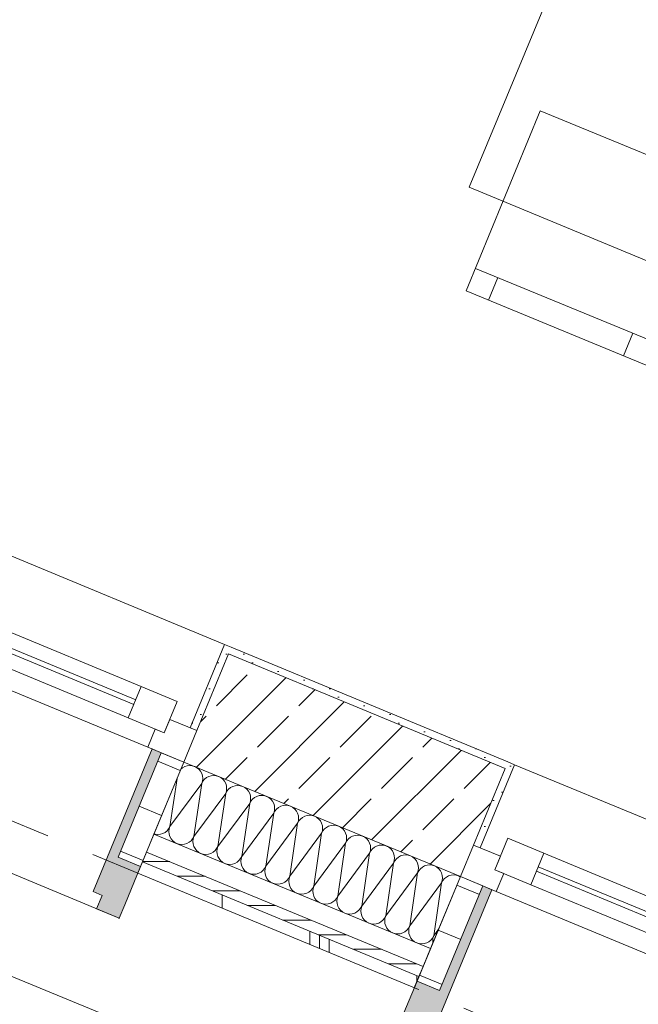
# Model space of a CAD drawing. Header units: metres. Extents: x -79 to 740, y -195 to 69.
# Tile 21 of 200: x 4.98 to 6.26, y -10.58 to -8.56. Entities that reach past the tile are written whole.
import ezdxf

# ---------------------------------------------------------------- set-up
doc = ezdxf.new("R2010")
doc.units = ezdxf.units.M
doc.header["$MEASUREMENT"] = 0
doc.linetypes.add('Strichlinie eng', pattern=[0.115, 0.075, -0.04])
for name, color, linetype in [('70 Entwässerung_Regenwasser', 7, 'Continuous'), ('Neubau_10 Wand außen', 7, 'Continuous'), ('Neubau_50 Möblierung', 7, 'Continuous')]:
    doc.layers.add(name, color=color, linetype=linetype)
pattern_1 = [(45, (0, 0), (-0.01767767, 0.01767767), [0, -0.025])]
pattern_2 = [(0, (0, 0), (0, 0.1), [])]

# ---------------------------------------------------------------- blocks, each defined once
blk = doc.blocks.new('*X203')
at = {"layer": 'Neubau_10 Wand außen', "color": 8, "linetype": 'Continuous', "lineweight": 9}
for p, q in [((5.3187, -10.0971), (5.3153, -10.0999)), ((5.3233, -10.0947), (5.3187, -10.0971)), ((5.3283, -10.0931), (5.3233, -10.0947)), ((5.3335, -10.0926), (5.3283, -10.0931)), ((5.3387, -10.0931), (5.3335, -10.0926)), ((5.3437, -10.0947), (5.3387, -10.0931)), ((5.3483, -10.0971), (5.3437, -10.0947)), ((5.3524, -10.1004), (5.3483, -10.0971)), ((5.3557, -10.1045), (5.3524, -10.1004)), ((5.3581, -10.1091), (5.3557, -10.1045)), ((5.2927, -10.2178), (5.3074, -10.119)), ((5.3597, -10.1141), (5.3581, -10.1091)), ((5.3581, -10.1295), (5.3597, -10.1245)), ((5.3606, -10.1249), (5.3581, -10.1295)), ((5.3602, -10.1193), (5.3597, -10.1141)), ((5.3597, -10.1245), (5.3602, -10.1193)), ((5.3639, -10.1208), (5.3606, -10.1249)), ((5.368, -10.1175), (5.3639, -10.1208)), ((5.3726, -10.1151), (5.368, -10.1175)), ((5.3776, -10.1135), (5.3726, -10.1151)), ((5.3828, -10.113), (5.3776, -10.1135)), ((5.388, -10.1135), (5.3828, -10.113)), ((5.393, -10.1151), (5.388, -10.1135)), ((5.3976, -10.1175), (5.393, -10.1151)), ((5.4016, -10.1208), (5.3976, -10.1175)), ((5.4049, -10.1249), (5.4016, -10.1208)), ((5.4074, -10.1295), (5.4049, -10.1249)), ((5.2927, -10.2178), (5.3581, -10.1295)), ((5.342, -10.2382), (5.3581, -10.1295)), ((5.4089, -10.1345), (5.4074, -10.1295)), ((5.4074, -10.1499), (5.4089, -10.1449)), ((5.4099, -10.1453), (5.4074, -10.1499)), ((5.4094, -10.1397), (5.4089, -10.1345)), ((5.4089, -10.1449), (5.4094, -10.1397)), ((5.4132, -10.1413), (5.4099, -10.1453)), ((5.4172, -10.1379), (5.4132, -10.1413)), ((5.4218, -10.1355), (5.4172, -10.1379)), ((5.4268, -10.134), (5.4218, -10.1355)), ((5.4321, -10.1334), (5.4268, -10.134)), ((5.4373, -10.134), (5.4321, -10.1334)), ((5.4423, -10.1355), (5.4373, -10.134)), ((5.4469, -10.1379), (5.4423, -10.1355)), ((5.4509, -10.1413), (5.4469, -10.1379)), ((5.4542, -10.1453), (5.4509, -10.1413)), ((5.4567, -10.1499), (5.4542, -10.1453)), ((5.342, -10.2382), (5.4074, -10.1499)), ((5.3912, -10.2587), (5.4074, -10.1499)), ((5.4582, -10.1549), (5.4567, -10.1499)), ((5.4567, -10.1703), (5.4582, -10.1653)), ((5.4592, -10.1657), (5.4567, -10.1703)), ((5.4587, -10.1601), (5.4582, -10.1549)), ((5.4582, -10.1653), (5.4587, -10.1601)), ((5.4625, -10.1617), (5.4592, -10.1657)), ((5.4665, -10.1583), (5.4625, -10.1617)), ((5.4711, -10.1559), (5.4665, -10.1583)), ((5.4761, -10.1544), (5.4711, -10.1559)), ((5.4813, -10.1539), (5.4761, -10.1544)), ((5.4865, -10.1544), (5.4813, -10.1539)), ((5.4915, -10.1559), (5.4865, -10.1544)), ((5.4961, -10.1583), (5.4915, -10.1559)), ((5.5002, -10.1617), (5.4961, -10.1583)), ((5.5035, -10.1657), (5.5002, -10.1617)), ((5.506, -10.1703), (5.5035, -10.1657)), ((5.3912, -10.2587), (5.4567, -10.1703)), ((5.4405, -10.2791), (5.4567, -10.1703)), ((5.5075, -10.1753), (5.506, -10.1703)), ((5.506, -10.1907), (5.5075, -10.1857)), ((5.5084, -10.1861), (5.506, -10.1907)), ((5.508, -10.1805), (5.5075, -10.1753)), ((5.5075, -10.1857), (5.508, -10.1805)), ((5.5117, -10.1821), (5.5084, -10.1861)), ((5.5158, -10.1788), (5.5117, -10.1821)), ((5.5204, -10.1763), (5.5158, -10.1788)), ((5.5254, -10.1748), (5.5204, -10.1763)), ((5.5306, -10.1743), (5.5254, -10.1748)), ((5.5358, -10.1748), (5.5306, -10.1743)), ((5.5408, -10.1763), (5.5358, -10.1748)), ((5.5454, -10.1788), (5.5408, -10.1763)), ((5.5495, -10.1821), (5.5454, -10.1788)), ((5.5528, -10.1861), (5.5495, -10.1821)), ((5.5552, -10.1907), (5.5528, -10.1861)), ((5.4405, -10.2791), (5.506, -10.1907)), ((5.4898, -10.2995), (5.506, -10.1907)), ((5.5568, -10.1957), (5.5552, -10.1907)), ((5.5552, -10.2111), (5.5568, -10.2061)), ((5.5577, -10.2065), (5.5552, -10.2111)), ((5.5573, -10.2009), (5.5568, -10.1957)), ((5.5568, -10.2061), (5.5573, -10.2009)), ((5.561, -10.2025), (5.5577, -10.2065)), ((5.5651, -10.1992), (5.561, -10.2025)), ((5.5697, -10.1967), (5.5651, -10.1992)), ((5.5747, -10.1952), (5.5697, -10.1967)), ((5.5799, -10.1947), (5.5747, -10.1952)), ((5.5851, -10.1952), (5.5799, -10.1947)), ((5.5901, -10.1967), (5.5851, -10.1952)), ((5.5947, -10.1992), (5.5901, -10.1967)), ((5.5987, -10.2025), (5.5947, -10.1992)), ((5.602, -10.2065), (5.5987, -10.2025)), ((5.6045, -10.2111), (5.602, -10.2065)), ((5.2829, -10.2298), (5.2869, -10.2265)), ((5.2869, -10.2265), (5.2902, -10.2224)), ((5.2902, -10.2224), (5.2927, -10.2178)), ((5.2912, -10.2228), (5.2907, -10.228)), ((5.2907, -10.228), (5.2912, -10.2332)), ((5.2927, -10.2178), (5.2912, -10.2228)), ((5.4898, -10.2995), (5.5552, -10.2111)), ((5.5391, -10.3199), (5.5552, -10.2111)), ((5.606, -10.2161), (5.6045, -10.2111)), ((5.6045, -10.2315), (5.606, -10.2265)), ((5.607, -10.2269), (5.6045, -10.2315)), ((5.6065, -10.2213), (5.606, -10.2161)), ((5.606, -10.2265), (5.6065, -10.2213)), ((5.6103, -10.2229), (5.607, -10.2269)), ((5.6143, -10.2196), (5.6103, -10.2229)), ((5.6189, -10.2171), (5.6143, -10.2196)), ((5.6239, -10.2156), (5.6189, -10.2171)), ((5.6291, -10.2151), (5.6239, -10.2156)), ((5.6343, -10.2156), (5.6291, -10.2151)), ((5.6393, -10.2171), (5.6343, -10.2156)), ((5.644, -10.2196), (5.6393, -10.2171)), ((5.648, -10.2229), (5.644, -10.2196)), ((5.6513, -10.2269), (5.648, -10.2229)), ((5.6538, -10.2315), (5.6513, -10.2269)), ((5.2602, -10.233), (5.2628, -10.2338)), ((5.2628, -10.2338), (5.268, -10.2343)), ((5.268, -10.2343), (5.2732, -10.2338)), ((5.2732, -10.2338), (5.2783, -10.2323)), ((5.2783, -10.2323), (5.2829, -10.2298)), ((5.2912, -10.2332), (5.2927, -10.2382)), ((5.2927, -10.2382), (5.2951, -10.2429)), ((5.2951, -10.2429), (5.2985, -10.2469)), ((5.2985, -10.2469), (5.3025, -10.2502)), ((5.3321, -10.2502), (5.3362, -10.2469)), ((5.3362, -10.2469), (5.3395, -10.2429)), ((5.3395, -10.2429), (5.342, -10.2382)), ((5.3404, -10.2433), (5.3399, -10.2485)), ((5.3399, -10.2485), (5.3404, -10.2537)), ((5.342, -10.2382), (5.3404, -10.2433)), ((5.5391, -10.3199), (5.6045, -10.2315)), ((5.5883, -10.3403), (5.6045, -10.2315)), ((5.6553, -10.2365), (5.6538, -10.2315)), ((5.6538, -10.252), (5.6553, -10.247)), ((5.6562, -10.2473), (5.6538, -10.252)), ((5.6558, -10.2418), (5.6553, -10.2365)), ((5.6553, -10.247), (5.6558, -10.2418)), ((5.6596, -10.2433), (5.6562, -10.2473)), ((5.6636, -10.24), (5.6596, -10.2433)), ((5.6682, -10.2375), (5.6636, -10.24)), ((5.6732, -10.236), (5.6682, -10.2375)), ((5.6784, -10.2355), (5.6732, -10.236)), ((5.6836, -10.236), (5.6784, -10.2355)), ((5.6886, -10.2375), (5.6836, -10.236)), ((5.6932, -10.24), (5.6886, -10.2375)), ((5.6973, -10.2433), (5.6932, -10.24)), ((5.7006, -10.2473), (5.6973, -10.2433)), ((5.7031, -10.252), (5.7006, -10.2473)), ((5.3025, -10.2502), (5.3071, -10.2527)), ((5.3071, -10.2527), (5.3121, -10.2542)), ((5.3121, -10.2542), (5.3173, -10.2547)), ((5.3173, -10.2547), (5.3225, -10.2542)), ((5.3225, -10.2542), (5.3275, -10.2527)), ((5.3275, -10.2527), (5.3321, -10.2502)), ((5.3404, -10.2537), (5.342, -10.2587)), ((5.342, -10.2587), (5.3444, -10.2633)), ((5.3444, -10.2633), (5.3477, -10.2673)), ((5.3477, -10.2673), (5.3518, -10.2706)), ((5.3814, -10.2706), (5.3855, -10.2673)), ((5.3855, -10.2673), (5.3888, -10.2633)), ((5.3888, -10.2633), (5.3912, -10.2587)), ((5.3897, -10.2637), (5.3892, -10.2689)), ((5.3892, -10.2689), (5.3897, -10.2741)), ((5.3912, -10.2587), (5.3897, -10.2637)), ((5.5883, -10.3403), (5.6538, -10.252)), ((5.6376, -10.3607), (5.6538, -10.252)), ((5.7046, -10.257), (5.7031, -10.252)), ((5.7031, -10.2724), (5.7046, -10.2674)), ((5.7055, -10.2678), (5.7031, -10.2724)), ((5.7051, -10.2622), (5.7046, -10.257)), ((5.7046, -10.2674), (5.7051, -10.2622)), ((5.7088, -10.2637), (5.7055, -10.2678)), ((5.7129, -10.2604), (5.7088, -10.2637)), ((5.7175, -10.2579), (5.7129, -10.2604)), ((5.7225, -10.2564), (5.7175, -10.2579)), ((5.7277, -10.2559), (5.7225, -10.2564)), ((5.7329, -10.2564), (5.7277, -10.2559)), ((5.7379, -10.2579), (5.7329, -10.2564)), ((5.7425, -10.2604), (5.7379, -10.2579)), ((5.7465, -10.2637), (5.7425, -10.2604)), ((5.7499, -10.2678), (5.7465, -10.2637)), ((5.7523, -10.2724), (5.7499, -10.2678)), ((5.3518, -10.2706), (5.3564, -10.2731)), ((5.3564, -10.2731), (5.3614, -10.2746)), ((5.3614, -10.2746), (5.3666, -10.2751)), ((5.3666, -10.2751), (5.3718, -10.2746)), ((5.3718, -10.2746), (5.3768, -10.2731)), ((5.3768, -10.2731), (5.3814, -10.2706)), ((5.3897, -10.2741), (5.3912, -10.2791)), ((5.3912, -10.2791), (5.3937, -10.2837)), ((5.3937, -10.2837), (5.397, -10.2877)), ((5.397, -10.2877), (5.4011, -10.291)), ((5.4307, -10.291), (5.4347, -10.2877)), ((5.4347, -10.2877), (5.438, -10.2837)), ((5.438, -10.2837), (5.4405, -10.2791)), ((5.439, -10.2841), (5.4385, -10.2893)), ((5.4385, -10.2893), (5.439, -10.2945)), ((5.4405, -10.2791), (5.439, -10.2841)), ((5.6376, -10.3607), (5.7031, -10.2724)), ((5.6869, -10.3811), (5.7031, -10.2724)), ((5.7538, -10.2774), (5.7523, -10.2724)), ((5.7523, -10.2928), (5.7538, -10.2878)), ((5.7548, -10.2882), (5.7523, -10.2928)), ((5.7544, -10.2826), (5.7538, -10.2774)), ((5.7538, -10.2878), (5.7544, -10.2826)), ((5.7581, -10.2841), (5.7548, -10.2882)), ((5.7622, -10.2808), (5.7581, -10.2841)), ((5.7668, -10.2783), (5.7622, -10.2808)), ((5.7718, -10.2768), (5.7668, -10.2783)), ((5.777, -10.2763), (5.7718, -10.2768)), ((5.7822, -10.2768), (5.777, -10.2763)), ((5.7872, -10.2783), (5.7822, -10.2768)), ((5.7918, -10.2808), (5.7872, -10.2783)), ((5.7958, -10.2841), (5.7918, -10.2808)), ((5.7991, -10.2882), (5.7958, -10.2841)), ((5.8016, -10.2928), (5.7991, -10.2882)), ((5.4011, -10.291), (5.4057, -10.2935)), ((5.4057, -10.2935), (5.4107, -10.295)), ((5.4107, -10.295), (5.4159, -10.2955)), ((5.4159, -10.2955), (5.4211, -10.295)), ((5.4211, -10.295), (5.4261, -10.2935)), ((5.4261, -10.2935), (5.4307, -10.291)), ((5.439, -10.2945), (5.4405, -10.2995)), ((5.4405, -10.2995), (5.443, -10.3041)), ((5.443, -10.3041), (5.4463, -10.3081)), ((5.4463, -10.3081), (5.4503, -10.3114)), ((5.48, -10.3114), (5.484, -10.3081)), ((5.484, -10.3081), (5.4873, -10.3041)), ((5.4873, -10.3041), (5.4898, -10.2995)), ((5.4883, -10.3045), (5.4877, -10.3097)), ((5.4877, -10.3097), (5.4883, -10.3149)), ((5.4898, -10.2995), (5.4883, -10.3045)), ((5.6869, -10.3811), (5.7523, -10.2928)), ((5.7361, -10.4015), (5.7523, -10.2928)), ((5.8031, -10.2978), (5.8016, -10.2928)), ((5.8016, -10.3132), (5.8031, -10.3082)), ((5.8041, -10.3086), (5.8016, -10.3132)), ((5.8036, -10.303), (5.8031, -10.2978)), ((5.8031, -10.3082), (5.8036, -10.303)), ((5.8074, -10.3045), (5.8041, -10.3086)), ((5.8114, -10.3012), (5.8074, -10.3045)), ((5.816, -10.2988), (5.8114, -10.3012)), ((5.821, -10.2972), (5.816, -10.2988)), ((5.8262, -10.2967), (5.821, -10.2972)), ((5.8314, -10.2972), (5.8262, -10.2967)), ((5.8364, -10.2988), (5.8314, -10.2972)), ((5.8411, -10.3012), (5.8364, -10.2988)), ((5.8451, -10.3045), (5.8411, -10.3012)), ((5.8484, -10.3086), (5.8451, -10.3045)), ((5.8509, -10.3132), (5.8484, -10.3086)), ((5.4503, -10.3114), (5.4549, -10.3139)), ((5.4549, -10.3139), (5.4599, -10.3154)), ((5.4599, -10.3154), (5.4651, -10.3159)), ((5.4651, -10.3159), (5.4703, -10.3154)), ((5.4703, -10.3154), (5.4753, -10.3139)), ((5.4753, -10.3139), (5.48, -10.3114)), ((5.4883, -10.3149), (5.4898, -10.3199)), ((5.4898, -10.3199), (5.4922, -10.3245)), ((5.4922, -10.3245), (5.4956, -10.3285)), ((5.4956, -10.3285), (5.4996, -10.3319)), ((5.5292, -10.3319), (5.5333, -10.3285)), ((5.5333, -10.3285), (5.5366, -10.3245)), ((5.5366, -10.3245), (5.5391, -10.3199)), ((5.5375, -10.3249), (5.537, -10.3301)), ((5.537, -10.3301), (5.5375, -10.3353)), ((5.5391, -10.3199), (5.5375, -10.3249)), ((5.7361, -10.4015), (5.8016, -10.3132)), ((5.7854, -10.4219), (5.8016, -10.3132)), ((5.8524, -10.3182), (5.8509, -10.3132)), ((5.8509, -10.3336), (5.8524, -10.3286)), ((5.8533, -10.329), (5.8509, -10.3336)), ((5.8529, -10.3234), (5.8524, -10.3182)), ((5.8524, -10.3286), (5.8529, -10.3234)), ((5.8567, -10.3249), (5.8533, -10.329)), ((5.8607, -10.3216), (5.8567, -10.3249)), ((5.8653, -10.3192), (5.8607, -10.3216)), ((5.8703, -10.3176), (5.8653, -10.3192)), ((5.8755, -10.3171), (5.8703, -10.3176)), ((5.8807, -10.3176), (5.8755, -10.3171)), ((5.8857, -10.3192), (5.8807, -10.3176)), ((5.8893, -10.3211), (5.8857, -10.3192)), ((5.4996, -10.3319), (5.5042, -10.3343)), ((5.5042, -10.3343), (5.5092, -10.3358)), ((5.5092, -10.3358), (5.5144, -10.3363)), ((5.5144, -10.3363), (5.5196, -10.3358)), ((5.5196, -10.3358), (5.5246, -10.3343)), ((5.5246, -10.3343), (5.5292, -10.3319)), ((5.5375, -10.3353), (5.5391, -10.3403)), ((5.5391, -10.3403), (5.5415, -10.3449)), ((5.5415, -10.3449), (5.5448, -10.3489)), ((5.5448, -10.3489), (5.5489, -10.3523)), ((5.5785, -10.3523), (5.5825, -10.3489)), ((5.5825, -10.3489), (5.5859, -10.3449)), ((5.5859, -10.3449), (5.5883, -10.3403)), ((5.5868, -10.3453), (5.5863, -10.3505)), ((5.5863, -10.3505), (5.5868, -10.3557)), ((5.5883, -10.3403), (5.5868, -10.3453)), ((5.7854, -10.4219), (5.8509, -10.3336)), ((5.8347, -10.4423), (5.8509, -10.3336)), ((5.5489, -10.3523), (5.5535, -10.3547)), ((5.5535, -10.3547), (5.5585, -10.3562)), ((5.5585, -10.3562), (5.5637, -10.3568)), ((5.5637, -10.3568), (5.5689, -10.3562)), ((5.5689, -10.3562), (5.5739, -10.3547)), ((5.5739, -10.3547), (5.5785, -10.3523)), ((5.5868, -10.3557), (5.5883, -10.3607)), ((5.5883, -10.3607), (5.5908, -10.3653)), ((5.5908, -10.3653), (5.5941, -10.3694)), ((5.5941, -10.3694), (5.5981, -10.3727)), ((5.6278, -10.3727), (5.6318, -10.3694)), ((5.6318, -10.3694), (5.6351, -10.3653)), ((5.6351, -10.3653), (5.6376, -10.3607)), ((5.6361, -10.3657), (5.6356, -10.3709)), ((5.6356, -10.3709), (5.6361, -10.3761)), ((5.6376, -10.3607), (5.6361, -10.3657)), ((5.5981, -10.3727), (5.6028, -10.3751)), ((5.6028, -10.3751), (5.6078, -10.3767)), ((5.6078, -10.3767), (5.613, -10.3772)), ((5.613, -10.3772), (5.6182, -10.3767)), ((5.6182, -10.3767), (5.6232, -10.3751)), ((5.6232, -10.3751), (5.6278, -10.3727)), ((5.6361, -10.3761), (5.6376, -10.3811)), ((5.6376, -10.3811), (5.6401, -10.3857)), ((5.6401, -10.3857), (5.6434, -10.3898)), ((5.6434, -10.3898), (5.6474, -10.3931)), ((5.6771, -10.3931), (5.6811, -10.3898)), ((5.6811, -10.3898), (5.6844, -10.3857)), ((5.6844, -10.3857), (5.6869, -10.3811)), ((5.6854, -10.3861), (5.6848, -10.3913)), ((5.6869, -10.3811), (5.6854, -10.3861)), ((5.6474, -10.3931), (5.652, -10.3955)), ((5.652, -10.3955), (5.657, -10.3971)), ((5.657, -10.3971), (5.6622, -10.3976)), ((5.6622, -10.3976), (5.6674, -10.3971)), ((5.6674, -10.3971), (5.6724, -10.3955)), ((5.6724, -10.3955), (5.6771, -10.3931)), ((5.6848, -10.3913), (5.6854, -10.3965)), ((5.6854, -10.3965), (5.6869, -10.4015)), ((5.6869, -10.4015), (5.6893, -10.4061)), ((5.6893, -10.4061), (5.6927, -10.4102)), ((5.6927, -10.4102), (5.6967, -10.4135)), ((5.7263, -10.4135), (5.7304, -10.4102)), ((5.7304, -10.4102), (5.7337, -10.4061)), ((5.7337, -10.4061), (5.7361, -10.4015)), ((5.7346, -10.4065), (5.7341, -10.4117)), ((5.7361, -10.4015), (5.7346, -10.4065)), ((5.6967, -10.4135), (5.7013, -10.416)), ((5.7013, -10.416), (5.7063, -10.4175)), ((5.7063, -10.4175), (5.7115, -10.418)), ((5.7115, -10.418), (5.7167, -10.4175)), ((5.7167, -10.4175), (5.7217, -10.416)), ((5.7217, -10.416), (5.7263, -10.4135)), ((5.7341, -10.4117), (5.7346, -10.4169)), ((5.7346, -10.4169), (5.7361, -10.4219)), ((5.7361, -10.4219), (5.7386, -10.4265)), ((5.7386, -10.4265), (5.7419, -10.4306)), ((5.7419, -10.4306), (5.746, -10.4339)), ((5.7756, -10.4339), (5.7796, -10.4306)), ((5.7796, -10.4306), (5.783, -10.4265)), ((5.783, -10.4265), (5.7854, -10.4219)), ((5.7839, -10.4269), (5.7834, -10.4321)), ((5.7854, -10.4219), (5.7839, -10.4269)), ((5.8347, -10.4423), (5.8447, -10.4288)), ((5.746, -10.4339), (5.7506, -10.4364)), ((5.7506, -10.4364), (5.7556, -10.4379)), ((5.7556, -10.4379), (5.7608, -10.4384)), ((5.7608, -10.4384), (5.766, -10.4379)), ((5.766, -10.4379), (5.771, -10.4364)), ((5.771, -10.4364), (5.7756, -10.4339)), ((5.7834, -10.4321), (5.7839, -10.4373)), ((5.7839, -10.4373), (5.7854, -10.4423)), ((5.7854, -10.4423), (5.7879, -10.447)), ((5.7879, -10.447), (5.7912, -10.451)), ((5.7912, -10.451), (5.7952, -10.4543)), ((5.8249, -10.4543), (5.8289, -10.451)), ((5.8289, -10.451), (5.8322, -10.447)), ((5.8322, -10.447), (5.8347, -10.4423)), ((5.8332, -10.4473), (5.8327, -10.4526)), ((5.8347, -10.4423), (5.8332, -10.4473)), ((5.7952, -10.4543), (5.7999, -10.4568)), ((5.7999, -10.4568), (5.8049, -10.4583)), ((5.8049, -10.4583), (5.8101, -10.4588)), ((5.8101, -10.4588), (5.8153, -10.4583)), ((5.8153, -10.4583), (5.8203, -10.4568)), ((5.8203, -10.4568), (5.8249, -10.4543)), ((5.8327, -10.4526), (5.8331, -10.4569))]:
    blk.add_line(p, q, dxfattribs=at)
blk = doc.blocks.new('1-Flügelfenster 27_7')
at = {"layer": 'Neubau_10 Wand außen', "linetype": 'Continuous', "lineweight": 0, "true_color": 0x000000}
for points in [[(-0.505, -0.387), (-0.505, -0.417), (-0.455, -0.417), (-0.455, -0.387), (-0.435, -0.387), (-0.435, -0.07), (-0.455, -0.07), (-0.455, -0.302), (-0.505, -0.302)], [(0.505, -0.387), (0.505, -0.302), (0.455, -0.302), (0.455, -0.07), (0.435, -0.07), (0.435, -0.387), (0.455, -0.387), (0.455, -0.417), (0.505, -0.417)]]:
    blk.add_hatch(color=18, dxfattribs=at).paths.add_polyline_path(points)
h = blk.add_hatch(dxfattribs=at)
h.set_pattern_fill('Holz_Schalung_liegend_10_5B', color=18, style=0, pattern_type=2)
h.set_pattern_definition(pattern_2)
h.paths.add_polyline_path([(-0.505, -0.07), (-0.505, -0.302), (-0.455, -0.302), (-0.455, -0.07)])
h = blk.add_hatch(dxfattribs=at)
h.set_pattern_fill('Holz_Schalung_liegend_10_5B', color=18, style=0, pattern_type=2)
h.set_pattern_definition(pattern_2)
h.paths.add_polyline_path([(0.505, -0.07), (0.455, -0.07), (0.455, -0.302), (0.505, -0.302)])
at = {"layer": 'Neubau_10 Wand außen', "color": 7, "linetype": 'Continuous', "lineweight": 13}
for p, q in [((-0.505, 0.185), (-0.49, 0.185)), ((-0.49, 0), (-0.49, 0.185)), ((0.505, 0.185), (0.49, 0.185)), ((0.49, 0), (0.49, 0.185)), ((-0.445, -0.03), (-0.445, 0.04)), ((-0.445, 0.04), (-0.365, 0.04)), ((-0.365, 0.04), (0.365, 0.04)), ((-0.365, 0.04), (-0.365, -0.03)), ((0.365, -0.03), (0.365, 0.04)), ((0.365, 0.04), (0.445, 0.04)), ((0.445, 0.04), (0.445, -0.03)), ((-0.505, 0), (-0.445, 0)), ((-0.505, -0.07), (-0.505, 0)), ((-0.505, -0.07), (-0.505, 0)), ((-0.445, 0), (-0.445, -0.03)), ((-0.365, 0.01), (0.365, 0.01)), ((0.445, -0.03), (0.445, 0)), ((0.445, 0), (0.505, 0)), ((0.505, -0.07), (0.505, 0)), ((0.505, -0.07), (0.505, 0)), ((0.365, 0), (-0.365, 0)), ((-0.445, -0.03), (-0.425, -0.03)), ((-0.365, -0.03), (-0.445, -0.03)), ((-0.425, -0.03), (-0.425, -0.07)), ((0.365, -0.03), (-0.365, -0.03)), ((0.445, -0.03), (0.365, -0.03)), ((0.425, -0.07), (0.425, -0.03)), ((0.425, -0.03), (0.445, -0.03)), ((-0.425, -0.07), (-0.505, -0.07)), ((-0.505, -0.23), (-0.505, -0.07)), ((0.425, -0.07), (-0.425, -0.07)), ((0.505, -0.07), (0.425, -0.07)), ((0.505, -0.23), (0.505, -0.07)), ((-0.505, -0.27), (-0.505, -0.23)), ((0.505, -0.27), (0.505, -0.23)), ((-0.505, -0.292), (-0.505, -0.27)), ((0.505, -0.292), (0.505, -0.27)), ((-0.505, -0.317), (-0.505, -0.292)), ((0.505, -0.317), (0.505, -0.292))]:
    blk.add_line(p, q, dxfattribs=at)
at = {"layer": 'Neubau_10 Wand außen', "color": 7, "linetype": 'Continuous', "lineweight": 9}
for p, q in [((-0.49, 0.185), (0.49, 0.185)), ((-0.455, -0.302), (-0.455, -0.07)), ((-0.455, -0.07), (-0.435, -0.07)), ((-0.435, -0.07), (-0.435, -0.387)), ((0.455, -0.07), (0.435, -0.07)), ((0.435, -0.07), (0.435, -0.387)), ((0.455, -0.302), (0.455, -0.07)), ((-0.505, -0.387), (-0.505, -0.302)), ((-0.505, -0.302), (-0.455, -0.302)), ((0.505, -0.302), (0.455, -0.302)), ((0.505, -0.387), (0.505, -0.302)), ((-0.505, -0.417), (-0.505, -0.387)), ((-0.435, -0.387), (-0.455, -0.387)), ((-0.455, -0.387), (-0.455, -0.417)), ((0.435, -0.387), (0.455, -0.387)), ((0.455, -0.387), (0.455, -0.417)), ((0.505, -0.417), (0.505, -0.387)), ((-0.455, -0.417), (-0.505, -0.417)), ((-0.505, -0.417), (0.505, -0.417)), ((0.455, -0.417), (0.505, -0.417))]:
    blk.add_line(p, q, dxfattribs=at)
at = {"layer": 'Neubau_10 Wand außen', "color": 7, "linetype": 'Strichlinie eng', "lineweight": 9}
blk.add_line((-0.505, -0.317), (0.505, -0.317), dxfattribs=at)
at = {"layer": 'Neubau_10 Wand außen', "color": 7, "linetype": 'Continuous', "lineweight": 9, "flags": 128}
for points in [[(-0.505, -0.07), (-0.455, -0.07), (-0.455, -0.302), (-0.505, -0.302)], [(0.505, -0.07), (0.455, -0.07), (0.455, -0.302), (0.505, -0.302)]]:
    blk.add_lwpolyline(points, close=True, dxfattribs=at)
at = {"layer": 'Neubau_10 Wand außen', "color": 7, "linetype": 'Continuous', "lineweight": 9}
for p in [(-0.505, -0.417), (0.505, -0.417)]:
    blk.add_point(p, dxfattribs=at)
blk = doc.blocks.new('Stuhl 02 27[142]_1', base_point=(6.0535, -8.7483))
at = {"layer": 'Neubau_50 Möblierung', "color": 8, "linetype": 'Continuous', "lineweight": 18}
for p, q in [((5.9203, -9.0719), (6.2902, -9.2242)), ((5.9665, -9.0909), (5.9475, -9.1372)), ((6.2439, -9.2051), (6.2249, -9.2514))]:
    blk.add_line(p, q, dxfattribs=at)
at = {"layer": 'Neubau_50 Möblierung', "color": 8, "linetype": 'Continuous', "lineweight": 18, "flags": 128}
blk.add_lwpolyline([(6.0535, -8.7483), (6.4234, -8.9005), (6.2711, -9.2704), (5.9012, -9.1182)], close=True, dxfattribs=at)
blk = doc.blocks.new('Schultisch 27[240]_1', base_point=(6.099, -8.443))
at = {"layer": 'Neubau_50 Möblierung', "color": 8, "linetype": 'Continuous', "lineweight": 18, "flags": 128}
blk.add_lwpolyline([(6.099, -8.443), (7.2077, -8.9022), (7.0163, -9.3641), (5.9077, -8.9049)], close=True, dxfattribs=at)

msp = doc.modelspace()

# ---------------------------------------------------------------- hatches: boundary and pattern name
at = {"layer": 'Neubau_10 Wand außen', "linetype": 'Continuous', "lineweight": 0, "true_color": 0x000000}
h = msp.add_hatch(dxfattribs=at)
h.set_pattern_fill('Gips_0001', color=18, style=0, pattern_type=2)
h.set_pattern_definition(pattern_1)
h.paths.add_polyline_path([(5.405, -9.844), (5.3342, -10.015), (5.3481, -10.0207), (5.4132, -9.8636), (5.4189, -9.8498)])
h = msp.add_hatch(dxfattribs=at)
h.set_pattern_fill('Beton_Stahlbeton_0001', color=18, style=0, pattern_type=2)
h.set_pattern_definition([(45, (0, 0), (-0.0848528, 0.0848528), []), (45, (-0.04243, 0.04243), (-0.0848528, 0.0848528), [0.09, -0.03])])
h.paths.add_polyline_path([(5.3481, -10.0207), (5.3213, -10.0854), (5.8895, -10.3207), (5.9163, -10.2561), (5.9813, -10.099), (5.4132, -9.8636)])
h = msp.add_hatch(dxfattribs=at)
h.set_pattern_fill('Gips_0001', color=18, style=0, pattern_type=2)
h.set_pattern_definition(pattern_1)
h.paths.add_polyline_path([(5.4189, -9.8498), (5.4132, -9.8636), (5.9813, -10.099), (5.9871, -10.0851)])
h = msp.add_hatch(dxfattribs=at)
h.set_pattern_fill('Gips_0001', color=18, style=0, pattern_type=2)
h.set_pattern_definition(pattern_1)
h.paths.add_polyline_path([(5.9871, -10.0851), (5.9813, -10.099), (5.9163, -10.2561), (5.9301, -10.2618), (6.0009, -10.0909)])
h = msp.add_hatch(dxfattribs=at)
h.set_pattern_fill('Holzwerkstoff_Sperrholz__D2', color=18, style=0, pattern_type=2)
h.set_pattern_definition([(0, (0, 0), (0, 0.03), [])])
h.paths.add_polyline_path([(5.2364, -10.2905), (5.8045, -10.5258), (5.813, -10.5055), (5.2448, -10.2702)])
h = msp.add_hatch(dxfattribs=at)
h.set_pattern_fill('Metall_Zinkblech_0001', color=18, style=0, pattern_type=2)
h.set_pattern_definition([(90, (0.02, 0), (-0.4, 0), []), (90, (0, 0), (-0.4, 0), []), (90, (-0.02, 0), (-0.4, 0), []), (90, (0.2, 1), (-0.2, 0), [])])
h.paths.add_polyline_path([(5.2268, -10.3136), (5.795, -10.5489), (5.8045, -10.5258), (5.2364, -10.2905)])

# ---------------------------------------------------------------- linework, layer by layer
at = {"layer": '70 Entwässerung_Regenwasser', "color": 140, "linetype": 'Continuous', "lineweight": 18, "true_color": 0x00a8ff}
msp.add_line((-6.013, -5.9772), (8.4218, -11.9562), dxfattribs=at)
at = {"layer": 'Neubau_10 Wand außen', "color": 7, "linetype": 'Continuous', "lineweight": 13}
for p, q in [((5.3342, -10.015), (5.405, -9.844)), ((5.4189, -9.8498), (5.405, -9.844)), ((5.4132, -9.8636), (5.3481, -10.0207)), ((5.9813, -10.099), (5.4132, -9.8636)), ((5.3213, -10.0854), (5.3481, -10.0207)), ((5.3481, -10.0207), (5.3342, -10.015)), ((5.2601, -10.2332), (5.3213, -10.0854)), ((5.3213, -10.0854), (5.8895, -10.3207)), ((5.9871, -10.0851), (6.0009, -10.0909)), ((5.9813, -10.099), (5.9163, -10.2561)), ((5.9301, -10.2618), (6.0009, -10.0909)), ((5.2448, -10.2702), (5.2601, -10.2332)), ((5.2601, -10.2332), (5.8283, -10.4686)), ((5.8895, -10.3207), (5.9163, -10.2561)), ((5.9163, -10.2561), (5.9301, -10.2618)), ((5.2364, -10.2905), (5.2448, -10.2702)), ((5.2448, -10.2702), (5.813, -10.5055)), ((5.2268, -10.3136), (5.2364, -10.2905)), ((5.2364, -10.2905), (5.8045, -10.5258)), ((5.8283, -10.4686), (5.8895, -10.3207)), ((5.813, -10.5055), (5.8283, -10.4686)), ((5.8045, -10.5258), (5.813, -10.5055)), ((5.795, -10.5489), (5.8045, -10.5258))]:
    msp.add_line(p, q, dxfattribs=at)
at = {"layer": 'Neubau_10 Wand außen', "color": 7, "linetype": 'Continuous', "lineweight": 13, "flags": 128}
for points in [[(5.9871, -10.0851), (5.4189, -9.8498)], [(5.2268, -10.3136), (5.795, -10.5489)]]:
    msp.add_lwpolyline(points, dxfattribs=at)

# ---------------------------------------------------------------- block references
at = {"layer": 'Neubau_10 Wand außen', "color": 7, "linetype": 'Continuous', "lineweight": 9, "xscale": -1, "rotation": 337.4999999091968}
for p in [(4.8815, -9.8275), (6.3828, -10.4493)]:
    msp.add_blockref('1-Flügelfenster 27_7', p, dxfattribs=at)
at = {"layer": 'Neubau_10 Wand außen', "color": 7, "lineweight": 9}
msp.add_blockref('*X203', (0, 0), dxfattribs=at)
at = {"layer": 'Neubau_50 Möblierung', "color": 8, "linetype": 'Continuous', "lineweight": 18}
for name, p in [('Schultisch 27[240]_1', (6.099, -8.443)), ('Stuhl 02 27[142]_1', (6.0535, -8.7483))]:
    msp.add_blockref(name, p, dxfattribs=at)

doc.saveas('drawing.dxf')
